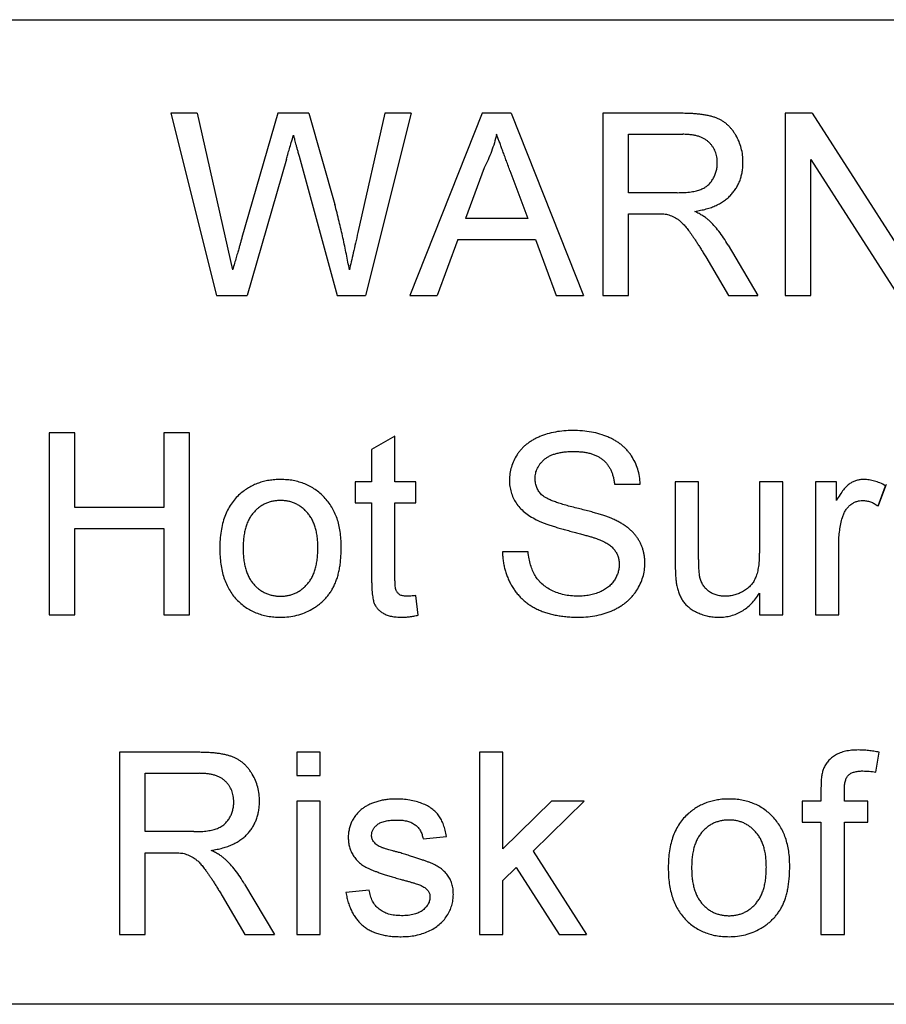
# Model space of a CAD drawing. Header units: millimetres. Extents: x 69 to 555, y 191 to 678.
# Tile 5 of 8: x 171 to 193, y 386 to 411. Entities that reach past the tile are written whole.
import ezdxf

# ---------------------------------------------------------------- set-up
doc = ezdxf.new("R2010")
doc.units = ezdxf.units.MM
doc.header["$LTSCALE"] = 56.635799
doc.layers.get('0').update_dxf_attribs({"linetype": 'CONTINUOUS'})

msp = doc.modelspace()

# ---------------------------------------------------------------- linework, layer by layer
at = {"color": 7, "linetype": 'Continuous'}
for p, q in [((139.485, 410.772), (212.485, 410.772)), ((174.772, 408.395), (175.936, 403.772)), ((175.445, 408.395), (174.772, 408.395)), ((175.445, 408.395), (176.342, 404.419)), ((177.493, 408.395), (176.58, 405.24)), ((178.278, 408.395), (177.493, 408.395)), ((178.278, 408.395), (178.938, 406.079)), ((180.203, 408.395), (179.521, 405.373)), ((180.876, 408.395), (179.711, 403.772)), ((180.876, 408.395), (180.203, 408.395)), ((182.672, 408.395), (180.836, 403.772)), ((183.407, 408.395), (182.672, 408.395)), ((183.407, 408.395), (185.243, 403.772)), ((185.736, 408.395), (185.736, 403.772)), ((187.742, 408.395), (185.736, 408.395)), ((190.359, 408.395), (190.359, 403.772)), ((191.048, 408.395), (190.359, 408.395)), ((191.048, 408.395), (193.263, 404.946)), ((186.388, 406.38), (186.388, 407.862)), ((186.388, 407.862), (187.766, 407.862)), ((178.029, 407.305), (178.995, 403.772)), ((177.708, 407.231), (176.707, 403.772)), ((182.724, 407.008), (182.251, 405.728)), ((191.011, 403.772), (191.011, 407.222)), ((191.011, 407.222), (193.226, 403.772)), ((183.379, 406.943), (183.829, 405.728)), ((187.626, 406.38), (186.388, 406.38)), ((186.388, 403.772), (186.388, 405.847)), ((186.388, 405.847), (187.056, 405.847)), ((183.829, 405.728), (182.251, 405.728)), ((182.054, 405.195), (181.528, 403.772)), ((182.054, 405.195), (184.025, 405.195)), ((184.025, 405.195), (184.551, 403.772)), ((188.913, 405.048), (189.671, 403.772)), ((188.348, 404.748), (188.924, 403.772)), ((175.936, 403.772), (176.707, 403.772)), ((178.995, 403.772), (179.711, 403.772)), ((180.836, 403.772), (181.528, 403.772)), ((184.551, 403.772), (185.243, 403.772)), ((185.736, 403.772), (186.388, 403.772)), ((188.924, 403.772), (189.671, 403.772)), ((190.359, 403.772), (191.011, 403.772)), ((171.69, 400.283), (171.69, 395.66)), ((172.342, 400.283), (171.69, 400.283)), ((172.342, 398.386), (172.342, 400.283)), ((174.594, 400.283), (174.594, 398.386)), ((175.246, 400.283), (174.594, 400.283)), ((175.246, 395.66), (175.246, 400.283)), ((180.461, 400.198), (179.869, 399.861)), ((180.461, 399.038), (180.461, 400.198)), ((179.869, 399.861), (179.869, 399.038)), ((179.454, 399.038), (179.454, 398.505)), ((179.869, 399.038), (179.454, 399.038)), ((180.995, 399.038), (180.461, 399.038)), ((180.995, 398.505), (180.995, 399.038)), ((187.574, 399.038), (187.574, 396.956)), ((188.166, 399.038), (187.574, 399.038)), ((188.166, 397.201), (188.166, 399.038)), ((189.707, 399.038), (189.707, 397.264)), ((190.3, 399.038), (189.707, 399.038)), ((190.3, 395.66), (190.3, 399.038)), ((191.13, 399.038), (191.13, 395.66)), ((191.663, 399.038), (191.13, 399.038)), ((191.663, 398.567), (191.663, 399.038)), ((186.033, 398.979), (186.685, 398.979)), ((192.723, 398.425), (192.908, 398.939)), ((179.454, 398.505), (179.869, 398.505)), ((179.869, 398.505), (179.869, 396.609)), ((180.461, 396.588), (180.461, 398.505)), ((180.461, 398.505), (180.995, 398.505)), ((174.594, 398.386), (172.342, 398.386)), ((172.342, 395.66), (172.342, 397.853)), ((172.342, 397.853), (174.594, 397.853)), ((174.594, 397.853), (174.594, 395.66)), ((183.84, 397.26), (183.188, 397.26)), ((191.722, 395.66), (191.722, 397.455)), ((181.054, 395.652), (180.995, 396.149)), ((189.707, 396.212), (189.707, 395.66)), ((171.69, 395.66), (172.342, 395.66)), ((174.594, 395.66), (175.246, 395.66)), ((189.707, 395.66), (190.3, 395.66)), ((191.13, 395.66), (191.722, 395.66)), ((173.468, 392.171), (173.468, 387.548)), ((175.474, 392.171), (173.468, 392.171)), ((177.972, 392.171), (177.972, 391.578)), ((178.565, 392.171), (177.972, 392.171)), ((178.565, 391.578), (178.565, 392.171)), ((182.605, 392.171), (182.605, 387.548)), ((183.198, 392.171), (182.605, 392.171)), ((183.198, 389.719), (183.198, 392.171)), ((192.664, 391.667), (192.749, 392.172)), ((174.12, 390.156), (174.12, 391.637)), ((174.12, 391.637), (175.498, 391.637)), ((177.972, 391.578), (178.565, 391.578)), ((191.271, 391.27), (191.271, 390.926)), ((191.864, 390.926), (191.864, 391.212)), ((177.972, 390.926), (177.972, 387.548)), ((178.565, 390.926), (177.972, 390.926)), ((178.565, 387.548), (178.565, 390.926)), ((184.437, 390.926), (183.198, 389.719)), ((185.262, 390.926), (183.965, 389.663)), ((185.262, 390.926), (184.437, 390.926)), ((190.797, 390.926), (190.797, 390.393)), ((191.271, 390.926), (190.797, 390.926)), ((192.457, 390.926), (191.864, 390.926)), ((192.457, 390.393), (192.457, 390.926)), ((190.797, 390.393), (191.271, 390.393)), ((191.271, 390.393), (191.271, 387.548)), ((191.864, 387.548), (191.864, 390.393)), ((191.864, 390.393), (192.457, 390.393)), ((175.358, 390.156), (174.12, 390.156)), ((181.173, 389.978), (181.765, 390.037)), ((174.12, 387.548), (174.12, 389.622)), ((174.12, 389.622), (174.787, 389.622)), ((183.965, 389.663), (185.321, 387.548)), ((183.538, 389.247), (183.198, 388.916)), ((183.538, 389.247), (184.629, 387.548)), ((176.644, 388.824), (177.403, 387.548)), ((183.198, 387.548), (183.198, 388.916)), ((176.079, 388.524), (176.655, 387.548)), ((179.809, 388.674), (179.217, 388.615)), ((173.468, 387.548), (174.12, 387.548)), ((176.655, 387.548), (177.403, 387.548)), ((177.972, 387.548), (178.565, 387.548)), ((182.605, 387.548), (183.198, 387.548)), ((184.629, 387.548), (185.321, 387.548)), ((191.271, 387.548), (191.864, 387.548)), ((212.485, 385.772), (139.485, 385.772))]:
    msp.add_line(p, q, dxfattribs=at)
for points, knots in [([(189.292, 407.149), (189.291, 407.21), (189.287, 407.332), (189.251, 407.51), (189.195, 407.679), (189.128, 407.812), (189.065, 407.912), (189.014, 407.981), (188.959, 408.045), (188.901, 408.102), (188.839, 408.155), (188.772, 408.2), (188.702, 408.24), (188.627, 408.273), (188.546, 408.303), (188.457, 408.327), (188.359, 408.348), (188.252, 408.366), (188.137, 408.378), (188.013, 408.389), (187.881, 408.394), (187.789, 408.395), (187.742, 408.395)], [0, 0, 0, 0, 0.080927, 0.159503, 0.237421, 0.315483, 0.354338, 0.392091, 0.428637, 0.464517, 0.499964, 0.535317, 0.570411, 0.606022, 0.643131, 0.683612, 0.727642, 0.774556, 0.825615, 0.879788, 0.937887, 1, 1, 1, 1]), ([(177.708, 407.231), (177.72, 407.272), (177.745, 407.359), (177.786, 407.501), (177.834, 407.662), (177.866, 407.776), (177.883, 407.837)], [0, 0, 0, 0, 0.200363, 0.43422, 0.700567, 1, 1, 1, 1]), ([(177.883, 407.837), (177.886, 407.827), (177.893, 407.805), (177.902, 407.765), (177.917, 407.715), (177.933, 407.654), (177.952, 407.581), (177.976, 407.499), (178, 407.405), (178.019, 407.34), (178.029, 407.305)], [0, 0, 0, 0, 0.054243, 0.128827, 0.223004, 0.33796, 0.473698, 0.629041, 0.80472, 1, 1, 1, 1]), ([(183.04, 407.862), (183.022, 407.789), (182.986, 407.642), (182.912, 407.427), (182.827, 407.214), (182.758, 407.077), (182.724, 407.008)], [0, 0, 0, 0, 0.247294, 0.495608, 0.746359, 1, 1, 1, 1]), ([(183.379, 406.943), (183.362, 406.99), (183.329, 407.082), (183.278, 407.215), (183.233, 407.342), (183.188, 407.46), (183.147, 407.571), (183.11, 407.675), (183.073, 407.771), (183.05, 407.832), (183.04, 407.862)], [0, 0, 0, 0, 0.153148, 0.299433, 0.436426, 0.565671, 0.686508, 0.799269, 0.903395, 1, 1, 1, 1]), ([(188.641, 407.135), (188.64, 407.161), (188.638, 407.212), (188.629, 407.286), (188.612, 407.357), (188.589, 407.425), (188.559, 407.488), (188.523, 407.549), (188.48, 407.606), (188.431, 407.659), (188.374, 407.707), (188.31, 407.749), (188.238, 407.784), (188.158, 407.813), (188.071, 407.835), (187.976, 407.85), (187.874, 407.861), (187.803, 407.862), (187.766, 407.862)], [0, 0, 0, 0, 0.060326, 0.11816, 0.174187, 0.229539, 0.28345, 0.337827, 0.392632, 0.448466, 0.505965, 0.565059, 0.626654, 0.692232, 0.761131, 0.83531, 0.915326, 1, 1, 1, 1]), ([(187.626, 406.38), (187.689, 406.381), (187.805, 406.383), (187.967, 406.398), (188.105, 406.423), (188.222, 406.459), (188.321, 406.509), (188.406, 406.57), (188.477, 406.646), (188.536, 406.732), (188.582, 406.826), (188.616, 406.926), (188.637, 407.029), (188.639, 407.099), (188.641, 407.135)], [0, 0, 0, 0, 0.12886, 0.240892, 0.338044, 0.42012, 0.494058, 0.566095, 0.636805, 0.709148, 0.781942, 0.854285, 0.92617, 1, 1, 1, 1]), ([(188.066, 405.906), (188.117, 405.914), (188.215, 405.931), (188.357, 405.964), (188.489, 406.005), (188.61, 406.056), (188.721, 406.111), (188.822, 406.176), (188.913, 406.248), (188.994, 406.329), (189.063, 406.415), (189.126, 406.505), (189.176, 406.601), (189.22, 406.701), (189.251, 406.807), (189.276, 406.916), (189.29, 407.031), (189.292, 407.109), (189.292, 407.149)], [0, 0, 0, 0, 0.079845, 0.154734, 0.226149, 0.293637, 0.358174, 0.419617, 0.479666, 0.537974, 0.595555, 0.651803, 0.707783, 0.764062, 0.820776, 0.878705, 0.938587, 1, 1, 1, 1]), ([(179.306, 404.419), (179.281, 404.553), (179.23, 404.824), (179.142, 405.234), (179.046, 405.654), (178.974, 405.936), (178.938, 406.079)], [0, 0, 0, 0, 0.240026, 0.486575, 0.739614, 1, 1, 1, 1]), ([(187.056, 405.847), (187.091, 405.847), (187.155, 405.847), (187.243, 405.842), (187.316, 405.837), (187.359, 405.829), (187.377, 405.825)], [0, 0, 0, 0, 0.321612, 0.594774, 0.822505, 1, 1, 1, 1]), ([(187.377, 405.825), (187.422, 405.811), (187.514, 405.782), (187.623, 405.718), (187.711, 405.65), (187.782, 405.581), (187.857, 405.494), (187.921, 405.41), (187.976, 405.333), (188.021, 405.268), (188.069, 405.197), (188.119, 405.119), (188.172, 405.035), (188.229, 404.946), (188.287, 404.849), (188.327, 404.783), (188.348, 404.748)], [0, 0, 0, 0, 0.094594, 0.195059, 0.25189, 0.318429, 0.39527, 0.483252, 0.532359, 0.585241, 0.643132, 0.70569, 0.772065, 0.843459, 0.919219, 1, 1, 1, 1]), ([(188.426, 405.678), (188.403, 405.697), (188.355, 405.738), (188.272, 405.796), (188.174, 405.851), (188.104, 405.887), (188.066, 405.906)], [0, 0, 0, 0, 0.208086, 0.443438, 0.706924, 1, 1, 1, 1]), ([(188.913, 405.048), (188.875, 405.11), (188.803, 405.231), (188.683, 405.398), (188.559, 405.547), (188.469, 405.635), (188.426, 405.678)], [0, 0, 0, 0, 0.271814, 0.528534, 0.770472, 1, 1, 1, 1]), ([(179.521, 405.373), (179.5, 405.282), (179.461, 405.108), (179.406, 404.859), (179.353, 404.632), (179.321, 404.487), (179.306, 404.419)], [0, 0, 0, 0, 0.284466, 0.546433, 0.784467, 1, 1, 1, 1]), ([(176.58, 405.24), (176.576, 405.228), (176.567, 405.196), (176.552, 405.14), (176.529, 405.066), (176.503, 404.972), (176.47, 404.86), (176.432, 404.729), (176.39, 404.58), (176.359, 404.475), (176.342, 404.419)], [0, 0, 0, 0, 0.046259, 0.113788, 0.205268, 0.319056, 0.455452, 0.614458, 0.795774, 1, 1, 1, 1]), ([(184.97, 400.342), (184.895, 400.34), (184.748, 400.336), (184.533, 400.307), (184.328, 400.258), (184.165, 400.202), (184.043, 400.145), (183.956, 400.101), (183.877, 400.049), (183.802, 399.994), (183.733, 399.934), (183.669, 399.87), (183.612, 399.8), (183.543, 399.704), (183.473, 399.576), (183.411, 399.415), (183.372, 399.248), (183.368, 399.134), (183.366, 399.076)], [0, 0, 0, 0, 0.098366, 0.192616, 0.284519, 0.374176, 0.417784, 0.460292, 0.501573, 0.54177, 0.581904, 0.621079, 0.66043, 0.699588, 0.776336, 0.850835, 0.925005, 1, 1, 1, 1]), ([(186.685, 398.979), (186.68, 399.045), (186.671, 399.173), (186.625, 399.36), (186.557, 399.536), (186.479, 399.673), (186.407, 399.776), (186.345, 399.847), (186.28, 399.916), (186.208, 399.978), (186.13, 400.036), (186.047, 400.089), (185.958, 400.136), (185.832, 400.195), (185.662, 400.254), (185.445, 400.306), (185.213, 400.337), (185.053, 400.34), (184.97, 400.342)], [0, 0, 0, 0, 0.080026, 0.15765, 0.233763, 0.310487, 0.348919, 0.387481, 0.425913, 0.464434, 0.504061, 0.543948, 0.584974, 0.627017, 0.713917, 0.804356, 0.899525, 1, 1, 1, 1]), ([(184.018, 399.119), (184.018, 399.142), (184.019, 399.189), (184.031, 399.256), (184.048, 399.322), (184.075, 399.384), (184.107, 399.445), (184.149, 399.501), (184.196, 399.556), (184.251, 399.608), (184.314, 399.655), (184.386, 399.698), (184.467, 399.731), (184.556, 399.76), (184.654, 399.782), (184.761, 399.797), (184.876, 399.808), (184.955, 399.809), (184.996, 399.809)], [0, 0, 0, 0, 0.052351, 0.102561, 0.152455, 0.203041, 0.253218, 0.304956, 0.358601, 0.414557, 0.473027, 0.534375, 0.599408, 0.668802, 0.742892, 0.822857, 0.908489, 1, 1, 1, 1]), ([(184.996, 399.809), (185.036, 399.808), (185.113, 399.806), (185.225, 399.798), (185.329, 399.781), (185.426, 399.758), (185.515, 399.728), (185.597, 399.692), (185.672, 399.65), (185.739, 399.6), (185.799, 399.544), (185.852, 399.482), (185.899, 399.414), (185.939, 399.339), (185.972, 399.258), (186, 399.171), (186.02, 399.077), (186.029, 399.012), (186.033, 398.979)], [0, 0, 0, 0, 0.079596, 0.15506, 0.225566, 0.292048, 0.354943, 0.41477, 0.472127, 0.527696, 0.582222, 0.637301, 0.692296, 0.748747, 0.807268, 0.868597, 0.932845, 1, 1, 1, 1]), ([(177.559, 399.098), (177.509, 399.097), (177.411, 399.095), (177.266, 399.076), (177.128, 399.048), (176.995, 399.007), (176.868, 398.954), (176.748, 398.89), (176.632, 398.815), (176.561, 398.756), (176.525, 398.726)], [0, 0, 0, 0, 0.133569, 0.262234, 0.387629, 0.510902, 0.632401, 0.753664, 0.875698, 1, 1, 1, 1]), ([(179.098, 397.396), (179.097, 397.461), (179.095, 397.587), (179.074, 397.771), (179.041, 397.944), (178.994, 398.107), (178.933, 398.258), (178.859, 398.399), (178.771, 398.529), (178.67, 398.647), (178.559, 398.753), (178.44, 398.846), (178.311, 398.923), (178.176, 398.988), (178.032, 399.036), (177.881, 399.073), (177.723, 399.093), (177.614, 399.096), (177.559, 399.098)], [0, 0, 0, 0, 0.074866, 0.146188, 0.214014, 0.279272, 0.34223, 0.403407, 0.463481, 0.523671, 0.582928, 0.641362, 0.698709, 0.756521, 0.814829, 0.874483, 0.935852, 1, 1, 1, 1]), ([(183.366, 399.076), (183.367, 399.025), (183.371, 398.923), (183.405, 398.775), (183.456, 398.633), (183.532, 398.501), (183.628, 398.377), (183.747, 398.265), (183.889, 398.163), (183.994, 398.107), (184.048, 398.077)], [0, 0, 0, 0, 0.121058, 0.238115, 0.354607, 0.472498, 0.593606, 0.720488, 0.855195, 1, 1, 1, 1]), ([(184.183, 398.711), (184.158, 398.738), (184.107, 398.792), (184.056, 398.892), (184.022, 399.002), (184.019, 399.079), (184.018, 399.119)], [0, 0, 0, 0, 0.246673, 0.490043, 0.737259, 1, 1, 1, 1]), ([(192.353, 399.098), (192.322, 399.096), (192.261, 399.094), (192.172, 399.074), (192.086, 399.041), (192.002, 398.994), (191.918, 398.926), (191.836, 398.831), (191.748, 398.709), (191.693, 398.617), (191.663, 398.567)], [0, 0, 0, 0, 0.101052, 0.199129, 0.298355, 0.399009, 0.511573, 0.648616, 0.810333, 1, 1, 1, 1]), ([(192.908, 398.939), (192.862, 398.964), (192.772, 399.011), (192.631, 399.06), (192.492, 399.091), (192.399, 399.096), (192.353, 399.098)], [0, 0, 0, 0, 0.267859, 0.522104, 0.764221, 1, 1, 1, 1]), ([(176.525, 398.726), (176.484, 398.688), (176.402, 398.61), (176.299, 398.473), (176.21, 398.323), (176.139, 398.157), (176.084, 397.976), (176.044, 397.78), (176.021, 397.57), (176.018, 397.424), (176.016, 397.349)], [0, 0, 0, 0, 0.111593, 0.223293, 0.338168, 0.456239, 0.580453, 0.712172, 0.851257, 1, 1, 1, 1]), ([(177.559, 398.564), (177.526, 398.563), (177.46, 398.562), (177.363, 398.548), (177.271, 398.523), (177.183, 398.491), (177.1, 398.448), (177.02, 398.396), (176.946, 398.333), (176.876, 398.263), (176.813, 398.182), (176.758, 398.092), (176.712, 397.992), (176.674, 397.882), (176.645, 397.763), (176.623, 397.634), (176.612, 397.495), (176.61, 397.4), (176.609, 397.351)], [0, 0, 0, 0, 0.05756, 0.113503, 0.167997, 0.221399, 0.275211, 0.329403, 0.384959, 0.441806, 0.500594, 0.561039, 0.623918, 0.690425, 0.760669, 0.835679, 0.915307, 1, 1, 1, 1]), ([(178.506, 397.369), (178.505, 397.416), (178.503, 397.509), (178.491, 397.643), (178.47, 397.768), (178.441, 397.885), (178.401, 397.992), (178.355, 398.091), (178.299, 398.18), (178.235, 398.261), (178.166, 398.332), (178.092, 398.395), (178.012, 398.446), (177.93, 398.49), (177.843, 398.523), (177.752, 398.548), (177.657, 398.562), (177.592, 398.563), (177.559, 398.564)], [0, 0, 0, 0, 0.083119, 0.161653, 0.235528, 0.305134, 0.371179, 0.434403, 0.495472, 0.555373, 0.613359, 0.66965, 0.72456, 0.778126, 0.832426, 0.8866, 0.942216, 1, 1, 1, 1]), ([(186.001, 398.09), (185.976, 398.101), (185.921, 398.124), (185.831, 398.156), (185.729, 398.192), (185.614, 398.228), (185.486, 398.265), (185.346, 398.303), (185.193, 398.342), (185.032, 398.382), (184.873, 398.422), (184.726, 398.464), (184.596, 398.505), (184.481, 398.546), (184.383, 398.586), (184.301, 398.627), (184.235, 398.667), (184.199, 398.697), (184.183, 398.711)], [0, 0, 0, 0, 0.043031, 0.092669, 0.148503, 0.210866, 0.279797, 0.354864, 0.436668, 0.525216, 0.61237, 0.691648, 0.762655, 0.825327, 0.880389, 0.92759, 0.967257, 1, 1, 1, 1]), ([(191.814, 398.132), (191.825, 398.164), (191.846, 398.227), (191.892, 398.313), (191.948, 398.387), (192.013, 398.451), (192.085, 398.501), (192.163, 398.538), (192.245, 398.56), (192.301, 398.563), (192.33, 398.564)], [0, 0, 0, 0, 0.141834, 0.275356, 0.40243, 0.52744, 0.648963, 0.766434, 0.881707, 1, 1, 1, 1]), ([(192.33, 398.564), (192.363, 398.563), (192.43, 398.559), (192.529, 398.532), (192.628, 398.488), (192.691, 398.447), (192.723, 398.425)], [0, 0, 0, 0, 0.232865, 0.472853, 0.726669, 1, 1, 1, 1]), ([(184.048, 398.077), (184.072, 398.065), (184.122, 398.041), (184.204, 398.007), (184.296, 397.972), (184.397, 397.936), (184.509, 397.9), (184.63, 397.863), (184.762, 397.826), (184.899, 397.789), (185.036, 397.753), (185.163, 397.719), (185.278, 397.687), (185.379, 397.659), (185.468, 397.633), (185.542, 397.607), (185.605, 397.587), (185.642, 397.572), (185.659, 397.565)], [0, 0, 0, 0, 0.046754, 0.098999, 0.157034, 0.220908, 0.289963, 0.364926, 0.445665, 0.532354, 0.617844, 0.696037, 0.765878, 0.828424, 0.882785, 0.929513, 0.9688, 1, 1, 1, 1]), ([(186.803, 396.972), (186.803, 397.003), (186.802, 397.062), (186.792, 397.151), (186.776, 397.236), (186.756, 397.319), (186.727, 397.4), (186.694, 397.477), (186.654, 397.552), (186.607, 397.624), (186.556, 397.694), (186.496, 397.76), (186.43, 397.823), (186.358, 397.883), (186.278, 397.94), (186.192, 397.993), (186.1, 398.045), (186.034, 398.075), (186.001, 398.09)], [0, 0, 0, 0, 0.06198, 0.122367, 0.18151, 0.240233, 0.297811, 0.355584, 0.412999, 0.471568, 0.530738, 0.591164, 0.653312, 0.717497, 0.783636, 0.852922, 0.925069, 1, 1, 1, 1]), ([(191.722, 397.455), (191.723, 397.515), (191.725, 397.633), (191.744, 397.806), (191.771, 397.972), (191.8, 398.079), (191.814, 398.132)], [0, 0, 0, 0, 0.263621, 0.516264, 0.76174, 1, 1, 1, 1]), ([(185.659, 397.565), (185.7, 397.547), (185.779, 397.512), (185.886, 397.449), (185.972, 397.38), (186.04, 397.304), (186.089, 397.222), (186.127, 397.135), (186.147, 397.04), (186.15, 396.974), (186.151, 396.941)], [0, 0, 0, 0, 0.160562, 0.303979, 0.433057, 0.549375, 0.660157, 0.769824, 0.882232, 1, 1, 1, 1]), ([(176.016, 397.349), (176.017, 397.281), (176.019, 397.147), (176.04, 396.953), (176.073, 396.772), (176.119, 396.602), (176.179, 396.445), (176.253, 396.301), (176.339, 396.168), (176.44, 396.05), (176.55, 395.944), (176.67, 395.852), (176.798, 395.774), (176.935, 395.711), (177.079, 395.661), (177.232, 395.626), (177.393, 395.605), (177.503, 395.602), (177.559, 395.601)], [0, 0, 0, 0, 0.077929, 0.151663, 0.221236, 0.287458, 0.350988, 0.412027, 0.471582, 0.530342, 0.588161, 0.645214, 0.701415, 0.758242, 0.81583, 0.874895, 0.936082, 1, 1, 1, 1]), ([(176.609, 397.351), (176.61, 397.302), (176.612, 397.206), (176.623, 397.067), (176.645, 396.939), (176.674, 396.819), (176.712, 396.709), (176.758, 396.609), (176.813, 396.517), (176.877, 396.437), (176.946, 396.365), (177.02, 396.304), (177.1, 396.251), (177.183, 396.209), (177.271, 396.175), (177.363, 396.151), (177.46, 396.137), (177.526, 396.135), (177.559, 396.134)], [0, 0, 0, 0, 0.085081, 0.164574, 0.239456, 0.309581, 0.375975, 0.43923, 0.500027, 0.558716, 0.615846, 0.670968, 0.725068, 0.778789, 0.832288, 0.88669, 0.942537, 1, 1, 1, 1]), ([(177.559, 395.601), (177.63, 395.603), (177.769, 395.608), (177.974, 395.647), (178.17, 395.712), (178.325, 395.787), (178.442, 395.858), (178.525, 395.917), (178.603, 395.981), (178.675, 396.051), (178.742, 396.125), (178.803, 396.205), (178.859, 396.29), (178.909, 396.381), (178.954, 396.479), (178.993, 396.585), (179.026, 396.699), (179.053, 396.822), (179.073, 396.953), (179.087, 397.093), (179.097, 397.242), (179.098, 397.344), (179.098, 397.396)], [0, 0, 0, 0, 0.078868, 0.155793, 0.232112, 0.309167, 0.347597, 0.385726, 0.422992, 0.460352, 0.497512, 0.53494, 0.572862, 0.611192, 0.651053, 0.692999, 0.737248, 0.783909, 0.833521, 0.885947, 0.941297, 1, 1, 1, 1]), ([(177.559, 396.134), (177.592, 396.135), (177.657, 396.136), (177.753, 396.152), (177.845, 396.175), (177.932, 396.208), (178.015, 396.252), (178.094, 396.305), (178.167, 396.367), (178.237, 396.438), (178.3, 396.52), (178.356, 396.611), (178.403, 396.714), (178.44, 396.825), (178.47, 396.947), (178.491, 397.079), (178.503, 397.221), (178.505, 397.318), (178.506, 397.369)], [0, 0, 0, 0, 0.056533, 0.111546, 0.164924, 0.218049, 0.271168, 0.32445, 0.379524, 0.436254, 0.494948, 0.555594, 0.618885, 0.686313, 0.756971, 0.832892, 0.913932, 1, 1, 1, 1]), ([(183.188, 397.26), (183.189, 397.22), (183.193, 397.14), (183.207, 397.021), (183.227, 396.906), (183.255, 396.794), (183.289, 396.685), (183.331, 396.579), (183.38, 396.477), (183.436, 396.378), (183.497, 396.284), (183.565, 396.196), (183.638, 396.113), (183.719, 396.037), (183.803, 395.966), (183.893, 395.902), (183.99, 395.845), (184.091, 395.792), (184.199, 395.747), (184.313, 395.709), (184.433, 395.675), (184.559, 395.647), (184.692, 395.626), (184.83, 395.612), (184.975, 395.602), (185.074, 395.601), (185.124, 395.601)], [0, 0, 0, 0, 0.04224, 0.083737, 0.124286, 0.164114, 0.203932, 0.243395, 0.28271, 0.322209, 0.361504, 0.40008, 0.438398, 0.476659, 0.514834, 0.553162, 0.592148, 0.631605, 0.672151, 0.714001, 0.757124, 0.801967, 0.848603, 0.897175, 0.947507, 1, 1, 1, 1]), ([(185.095, 396.134), (185.036, 396.136), (184.921, 396.139), (184.752, 396.167), (184.592, 396.213), (184.443, 396.274), (184.309, 396.353), (184.19, 396.442), (184.092, 396.544), (184.011, 396.658), (183.949, 396.787), (183.899, 396.93), (183.861, 397.089), (183.847, 397.202), (183.84, 397.26)], [0, 0, 0, 0, 0.093965, 0.184022, 0.271414, 0.35773, 0.440729, 0.518552, 0.592907, 0.665153, 0.739637, 0.819812, 0.906204, 1, 1, 1, 1]), ([(189.707, 397.264), (189.707, 397.23), (189.706, 397.163), (189.703, 397.067), (189.695, 396.976), (189.686, 396.892), (189.673, 396.814), (189.658, 396.742), (189.639, 396.677), (189.611, 396.599), (189.566, 396.51), (189.497, 396.413), (189.409, 396.331), (189.308, 396.261), (189.198, 396.205), (189.082, 396.164), (188.962, 396.139), (188.88, 396.136), (188.84, 396.134)], [0, 0, 0, 0, 0.063243, 0.122533, 0.178546, 0.230698, 0.27921, 0.324131, 0.365604, 0.404345, 0.477209, 0.548997, 0.622327, 0.698024, 0.77471, 0.849664, 0.924629, 1, 1, 1, 1]), ([(188.201, 396.608), (188.198, 396.623), (188.191, 396.654), (188.186, 396.706), (188.178, 396.766), (188.174, 396.836), (188.171, 396.915), (188.168, 397.002), (188.167, 397.099), (188.167, 397.166), (188.166, 397.201)], [0, 0, 0, 0, 0.07301, 0.160916, 0.262747, 0.381383, 0.512373, 0.660422, 0.822423, 1, 1, 1, 1]), ([(186.151, 396.941), (186.15, 396.907), (186.147, 396.839), (186.124, 396.738), (186.085, 396.639), (186.032, 396.543), (185.965, 396.451), (185.879, 396.371), (185.779, 396.299), (185.663, 396.24), (185.536, 396.192), (185.397, 396.16), (185.25, 396.137), (185.148, 396.135), (185.095, 396.134)], [0, 0, 0, 0, 0.068223, 0.137284, 0.208228, 0.282258, 0.358539, 0.437126, 0.519051, 0.606998, 0.699053, 0.794132, 0.894416, 1, 1, 1, 1]), ([(185.124, 395.601), (185.203, 395.603), (185.358, 395.606), (185.584, 395.642), (185.799, 395.697), (185.967, 395.763), (186.094, 395.826), (186.182, 395.878), (186.266, 395.934), (186.343, 395.995), (186.415, 396.06), (186.482, 396.129), (186.542, 396.204), (186.614, 396.308), (186.69, 396.444), (186.755, 396.615), (186.796, 396.792), (186.801, 396.912), (186.803, 396.972)], [0, 0, 0, 0, 0.098075, 0.19214, 0.282733, 0.37192, 0.415561, 0.458093, 0.499169, 0.54005, 0.579873, 0.61966, 0.659106, 0.698703, 0.776128, 0.851465, 0.925184, 1, 1, 1, 1]), ([(187.574, 396.956), (187.574, 396.899), (187.574, 396.794), (187.581, 396.649), (187.59, 396.528), (187.602, 396.456), (187.607, 396.424)], [0, 0, 0, 0, 0.317807, 0.590716, 0.817274, 1, 1, 1, 1]), ([(179.869, 396.609), (179.869, 396.569), (179.869, 396.493), (179.873, 396.383), (179.877, 396.284), (179.884, 396.196), (179.895, 396.12), (179.905, 396.053), (179.919, 395.997), (179.939, 395.938), (179.975, 395.874), (180.028, 395.806), (180.093, 395.746), (180.171, 395.693), (180.264, 395.652), (180.374, 395.621), (180.5, 395.605), (180.589, 395.602), (180.636, 395.601)], [0, 0, 0, 0, 0.080423, 0.153462, 0.219727, 0.278087, 0.330495, 0.37504, 0.413299, 0.4448, 0.500986, 0.558281, 0.6165, 0.67844, 0.745713, 0.820915, 0.905252, 1, 1, 1, 1]), ([(180.762, 396.134), (180.744, 396.135), (180.709, 396.136), (180.659, 396.143), (180.616, 396.154), (180.57, 396.178), (180.524, 396.219), (180.489, 396.273), (180.475, 396.333), (180.468, 396.399), (180.462, 396.487), (180.462, 396.552), (180.461, 396.588)], [0, 0, 0, 0, 0.086955, 0.164538, 0.233728, 0.295222, 0.407013, 0.518719, 0.590699, 0.694289, 0.830625, 1, 1, 1, 1]), ([(188.84, 396.134), (188.8, 396.136), (188.723, 396.139), (188.611, 396.162), (188.51, 396.203), (188.419, 396.257), (188.342, 396.327), (188.28, 396.41), (188.23, 396.504), (188.21, 396.573), (188.201, 396.608)], [0, 0, 0, 0, 0.138527, 0.26774, 0.392268, 0.513892, 0.633728, 0.752211, 0.872954, 1, 1, 1, 1]), ([(187.607, 396.424), (187.616, 396.384), (187.633, 396.305), (187.671, 396.194), (187.719, 396.093), (187.774, 395.999), (187.844, 395.915), (187.93, 395.84), (188.031, 395.771), (188.146, 395.712), (188.271, 395.662), (188.404, 395.627), (188.54, 395.605), (188.633, 395.602), (188.68, 395.601)], [0, 0, 0, 0, 0.083515, 0.162168, 0.23737, 0.30971, 0.38204, 0.45817, 0.539982, 0.628025, 0.720047, 0.811905, 0.904883, 1, 1, 1, 1]), ([(180.995, 396.149), (180.972, 396.147), (180.929, 396.142), (180.867, 396.138), (180.812, 396.135), (180.778, 396.134), (180.762, 396.134)], [0, 0, 0, 0, 0.295427, 0.562461, 0.79726, 1, 1, 1, 1]), ([(188.68, 395.601), (188.733, 395.602), (188.837, 395.606), (188.988, 395.635), (189.13, 395.684), (189.265, 395.751), (189.389, 395.838), (189.506, 395.944), (189.613, 396.069), (189.675, 396.163), (189.707, 396.212)], [0, 0, 0, 0, 0.126556, 0.247693, 0.367084, 0.485373, 0.605884, 0.730381, 0.860845, 1, 1, 1, 1]), ([(180.636, 395.601), (180.668, 395.601), (180.734, 395.602), (180.835, 395.614), (180.943, 395.629), (181.016, 395.644), (181.054, 395.652)], [0, 0, 0, 0, 0.226392, 0.467087, 0.724667, 1, 1, 1, 1]), ([(177.024, 390.924), (177.022, 390.986), (177.018, 391.107), (176.982, 391.285), (176.926, 391.455), (176.859, 391.588), (176.796, 391.687), (176.746, 391.757), (176.691, 391.82), (176.632, 391.878), (176.57, 391.93), (176.503, 391.975), (176.433, 392.016), (176.358, 392.049), (176.277, 392.078), (176.188, 392.103), (176.09, 392.124), (175.984, 392.142), (175.869, 392.154), (175.745, 392.165), (175.612, 392.17), (175.521, 392.17), (175.474, 392.171)], [0, 0, 0, 0, 0.080927, 0.159503, 0.237421, 0.315483, 0.354338, 0.392091, 0.428637, 0.464517, 0.499964, 0.535317, 0.570411, 0.606022, 0.643131, 0.683612, 0.727642, 0.774556, 0.825615, 0.879788, 0.937887, 1, 1, 1, 1]), ([(192.224, 392.23), (192.165, 392.229), (192.054, 392.226), (191.896, 392.201), (191.757, 392.161), (191.638, 392.102), (191.537, 392.03), (191.451, 391.949), (191.382, 391.856), (191.35, 391.787), (191.334, 391.753)], [0, 0, 0, 0, 0.163094, 0.310611, 0.443698, 0.565895, 0.680223, 0.78874, 0.894764, 1, 1, 1, 1]), ([(192.749, 392.172), (192.702, 392.181), (192.611, 392.199), (192.476, 392.216), (192.348, 392.228), (192.264, 392.229), (192.224, 392.23)], [0, 0, 0, 0, 0.270499, 0.526441, 0.768874, 1, 1, 1, 1]), ([(191.334, 391.753), (191.324, 391.723), (191.302, 391.658), (191.285, 391.546), (191.273, 391.415), (191.272, 391.32), (191.271, 391.27)], [0, 0, 0, 0, 0.191929, 0.420351, 0.689897, 1, 1, 1, 1]), ([(176.372, 390.91), (176.371, 390.936), (176.369, 390.987), (176.36, 391.062), (176.343, 391.133), (176.321, 391.2), (176.29, 391.264), (176.254, 391.324), (176.211, 391.381), (176.162, 391.434), (176.106, 391.483), (176.041, 391.524), (175.969, 391.56), (175.889, 391.588), (175.802, 391.611), (175.707, 391.626), (175.605, 391.636), (175.534, 391.637), (175.498, 391.637)], [0, 0, 0, 0, 0.060326, 0.11816, 0.174187, 0.229539, 0.28345, 0.337827, 0.392632, 0.448466, 0.505965, 0.565059, 0.626654, 0.692232, 0.761131, 0.83531, 0.915326, 1, 1, 1, 1]), ([(191.864, 391.212), (191.865, 391.255), (191.867, 391.335), (191.887, 391.442), (191.918, 391.53), (191.967, 391.597), (192.034, 391.644), (192.118, 391.674), (192.22, 391.694), (192.293, 391.696), (192.333, 391.697)], [0, 0, 0, 0, 0.163021, 0.300167, 0.41437, 0.512294, 0.610469, 0.720973, 0.849846, 1, 1, 1, 1]), ([(192.333, 391.697), (192.387, 391.695), (192.498, 391.692), (192.608, 391.676), (192.664, 391.667)], [0, 0, 0, 0, 0.48419, 1, 1, 1, 1]), ([(175.358, 390.156), (175.42, 390.157), (175.536, 390.158), (175.698, 390.174), (175.837, 390.199), (175.954, 390.234), (176.052, 390.284), (176.138, 390.345), (176.209, 390.421), (176.268, 390.507), (176.314, 390.602), (176.347, 390.701), (176.369, 390.804), (176.371, 390.875), (176.372, 390.91)], [0, 0, 0, 0, 0.12886, 0.240892, 0.338044, 0.42012, 0.494058, 0.566095, 0.636805, 0.709148, 0.781942, 0.854285, 0.92617, 1, 1, 1, 1]), ([(175.798, 389.681), (175.848, 389.69), (175.947, 389.706), (176.089, 389.739), (176.22, 389.78), (176.341, 389.831), (176.453, 389.887), (176.554, 389.952), (176.645, 390.024), (176.725, 390.104), (176.795, 390.19), (176.857, 390.28), (176.907, 390.377), (176.951, 390.476), (176.983, 390.582), (177.007, 390.692), (177.021, 390.807), (177.023, 390.885), (177.024, 390.924)], [0, 0, 0, 0, 0.079845, 0.154734, 0.226149, 0.293637, 0.358174, 0.419617, 0.479666, 0.537974, 0.595555, 0.651803, 0.707783, 0.764062, 0.820776, 0.878705, 0.938587, 1, 1, 1, 1]), ([(180.474, 390.985), (180.433, 390.984), (180.351, 390.983), (180.229, 390.969), (180.112, 390.949), (180, 390.917), (179.895, 390.882), (179.801, 390.843), (179.719, 390.798), (179.671, 390.764), (179.647, 390.748)], [0, 0, 0, 0, 0.14321, 0.281818, 0.418639, 0.552617, 0.680343, 0.796712, 0.902975, 1, 1, 1, 1]), ([(181.765, 390.037), (181.756, 390.089), (181.738, 390.189), (181.696, 390.329), (181.644, 390.453), (181.579, 390.562), (181.498, 390.657), (181.399, 390.741), (181.281, 390.813), (181.145, 390.874), (180.995, 390.924), (180.832, 390.96), (180.657, 390.981), (180.536, 390.984), (180.474, 390.985)], [0, 0, 0, 0, 0.089001, 0.170316, 0.245449, 0.314641, 0.382788, 0.454595, 0.53154, 0.61495, 0.70411, 0.797206, 0.89555, 1, 1, 1, 1]), ([(188.939, 390.985), (188.889, 390.984), (188.79, 390.983), (188.646, 390.964), (188.507, 390.936), (188.375, 390.895), (188.248, 390.842), (188.127, 390.778), (188.011, 390.703), (187.94, 390.644), (187.904, 390.614)], [0, 0, 0, 0, 0.133569, 0.262234, 0.387629, 0.510902, 0.632401, 0.753664, 0.875698, 1, 1, 1, 1]), ([(190.478, 389.284), (190.477, 389.349), (190.475, 389.475), (190.454, 389.658), (190.421, 389.832), (190.374, 389.994), (190.312, 390.146), (190.238, 390.287), (190.15, 390.417), (190.05, 390.535), (189.938, 390.64), (189.819, 390.734), (189.691, 390.811), (189.555, 390.875), (189.411, 390.924), (189.261, 390.961), (189.102, 390.981), (188.994, 390.984), (188.939, 390.985)], [0, 0, 0, 0, 0.074866, 0.146188, 0.214014, 0.279272, 0.34223, 0.403407, 0.463481, 0.523671, 0.582928, 0.641362, 0.698709, 0.756521, 0.814829, 0.874483, 0.935852, 1, 1, 1, 1]), ([(179.647, 390.748), (179.62, 390.726), (179.564, 390.683), (179.492, 390.605), (179.427, 390.52), (179.373, 390.427), (179.329, 390.328), (179.299, 390.224), (179.28, 390.116), (179.277, 390.043), (179.276, 390.006)], [0, 0, 0, 0, 0.122944, 0.245417, 0.368216, 0.493991, 0.619656, 0.744175, 0.870747, 1, 1, 1, 1]), ([(187.904, 390.614), (187.863, 390.575), (187.781, 390.498), (187.678, 390.361), (187.59, 390.211), (187.518, 390.045), (187.463, 389.864), (187.424, 389.668), (187.401, 389.457), (187.398, 389.312), (187.396, 389.237)], [0, 0, 0, 0, 0.111593, 0.223293, 0.338168, 0.456239, 0.580453, 0.712172, 0.851257, 1, 1, 1, 1]), ([(179.869, 390.066), (179.87, 390.091), (179.874, 390.142), (179.904, 390.214), (179.953, 390.28), (180.006, 390.33), (180.059, 390.365), (180.106, 390.389), (180.16, 390.408), (180.219, 390.425), (180.286, 390.436), (180.357, 390.445), (180.436, 390.451), (180.49, 390.452), (180.518, 390.452)], [0, 0, 0, 0, 0.089817, 0.179735, 0.275047, 0.380172, 0.438165, 0.501163, 0.568013, 0.641178, 0.720612, 0.807153, 0.899831, 1, 1, 1, 1]), ([(180.518, 390.452), (180.565, 390.451), (180.653, 390.449), (180.777, 390.424), (180.886, 390.386), (180.977, 390.33), (181.052, 390.26), (181.11, 390.178), (181.152, 390.082), (181.166, 390.013), (181.173, 389.978)], [0, 0, 0, 0, 0.156749, 0.297229, 0.423168, 0.541402, 0.653611, 0.764354, 0.878556, 1, 1, 1, 1]), ([(188.939, 390.452), (188.905, 390.451), (188.84, 390.449), (188.743, 390.435), (188.651, 390.411), (188.563, 390.379), (188.479, 390.336), (188.4, 390.284), (188.326, 390.221), (188.256, 390.151), (188.193, 390.07), (188.138, 389.979), (188.092, 389.879), (188.054, 389.77), (188.024, 389.65), (188.003, 389.522), (187.992, 389.383), (187.99, 389.288), (187.989, 389.239)], [0, 0, 0, 0, 0.05756, 0.113503, 0.167997, 0.221399, 0.275211, 0.329403, 0.384959, 0.441806, 0.500594, 0.561039, 0.623918, 0.690425, 0.760669, 0.835679, 0.915307, 1, 1, 1, 1]), ([(189.885, 389.256), (189.884, 389.304), (189.882, 389.396), (189.871, 389.531), (189.849, 389.656), (189.82, 389.773), (189.781, 389.88), (189.735, 389.979), (189.679, 390.068), (189.615, 390.149), (189.545, 390.22), (189.471, 390.283), (189.392, 390.334), (189.31, 390.378), (189.223, 390.411), (189.132, 390.435), (189.037, 390.449), (188.972, 390.451), (188.939, 390.452)], [0, 0, 0, 0, 0.083119, 0.161653, 0.235528, 0.305134, 0.371179, 0.434403, 0.495472, 0.555373, 0.613359, 0.66965, 0.72456, 0.778126, 0.832426, 0.8866, 0.942216, 1, 1, 1, 1]), ([(179.276, 390.006), (179.278, 389.965), (179.281, 389.884), (179.306, 389.766), (179.345, 389.653), (179.403, 389.547), (179.475, 389.449), (179.563, 389.361), (179.666, 389.286), (179.764, 389.233), (179.853, 389.195), (179.93, 389.163), (180.016, 389.131), (180.112, 389.096), (180.219, 389.062), (180.334, 389.026), (180.459, 388.988), (180.546, 388.962), (180.591, 388.949)], [0, 0, 0, 0, 0.066612, 0.131386, 0.196039, 0.261134, 0.326989, 0.393918, 0.462695, 0.535022, 0.575151, 0.620309, 0.670338, 0.725914, 0.786892, 0.852338, 0.923372, 1, 1, 1, 1]), ([(179.931, 389.889), (179.921, 389.902), (179.903, 389.928), (179.883, 389.972), (179.87, 390.018), (179.869, 390.05), (179.869, 390.066)], [0, 0, 0, 0, 0.255672, 0.501007, 0.746966, 1, 1, 1, 1]), ([(180.126, 389.754), (180.105, 389.763), (180.065, 389.78), (180.012, 389.813), (179.966, 389.848), (179.942, 389.875), (179.931, 389.889)], [0, 0, 0, 0, 0.284567, 0.54569, 0.781675, 1, 1, 1, 1]), ([(180.574, 389.624), (180.545, 389.632), (180.489, 389.647), (180.41, 389.669), (180.34, 389.689), (180.28, 389.706), (180.228, 389.721), (180.186, 389.734), (180.153, 389.744), (180.134, 389.751), (180.126, 389.754)], [0, 0, 0, 0, 0.195459, 0.372646, 0.527206, 0.663501, 0.777173, 0.872593, 0.9454, 1, 1, 1, 1]), ([(174.787, 389.622), (174.822, 389.622), (174.886, 389.622), (174.974, 389.617), (175.047, 389.612), (175.09, 389.604), (175.109, 389.601)], [0, 0, 0, 0, 0.321612, 0.594774, 0.822505, 1, 1, 1, 1]), ([(175.109, 389.601), (175.153, 389.587), (175.246, 389.557), (175.354, 389.494), (175.442, 389.426), (175.513, 389.357), (175.588, 389.27), (175.652, 389.185), (175.707, 389.109), (175.752, 389.043), (175.8, 388.972), (175.851, 388.895), (175.904, 388.811), (175.96, 388.721), (176.018, 388.624), (176.059, 388.558), (176.079, 388.524)], [0, 0, 0, 0, 0.094594, 0.195059, 0.25189, 0.318429, 0.39527, 0.483252, 0.532359, 0.585241, 0.643132, 0.70569, 0.772065, 0.843459, 0.919219, 1, 1, 1, 1]), ([(176.157, 389.454), (176.134, 389.473), (176.086, 389.514), (176.003, 389.571), (175.906, 389.627), (175.835, 389.663), (175.798, 389.681)], [0, 0, 0, 0, 0.208086, 0.443438, 0.706924, 1, 1, 1, 1]), ([(181.943, 388.563), (181.942, 388.61), (181.939, 388.701), (181.909, 388.832), (181.862, 388.951), (181.795, 389.057), (181.712, 389.151), (181.614, 389.233), (181.502, 389.304), (181.397, 389.351), (181.304, 389.385), (181.225, 389.414), (181.138, 389.444), (181.042, 389.477), (180.937, 389.511), (180.824, 389.547), (180.702, 389.585), (180.618, 389.611), (180.574, 389.624)], [0, 0, 0, 0, 0.07466, 0.144461, 0.211538, 0.276948, 0.342927, 0.409699, 0.479318, 0.552129, 0.591998, 0.636343, 0.685634, 0.738952, 0.797229, 0.860473, 0.92775, 1, 1, 1, 1]), ([(176.644, 388.824), (176.607, 388.886), (176.534, 389.006), (176.414, 389.173), (176.29, 389.323), (176.201, 389.411), (176.157, 389.454)], [0, 0, 0, 0, 0.271814, 0.528534, 0.770472, 1, 1, 1, 1]), ([(188.939, 387.489), (189.009, 387.491), (189.149, 387.496), (189.353, 387.535), (189.549, 387.599), (189.704, 387.674), (189.822, 387.746), (189.905, 387.805), (189.982, 387.869), (190.054, 387.939), (190.122, 388.013), (190.183, 388.093), (190.238, 388.178), (190.289, 388.269), (190.334, 388.367), (190.372, 388.473), (190.406, 388.587), (190.432, 388.71), (190.452, 388.841), (190.467, 388.981), (190.477, 389.13), (190.477, 389.232), (190.478, 389.284)], [0, 0, 0, 0, 0.078868, 0.155793, 0.232112, 0.309167, 0.347597, 0.385726, 0.422992, 0.460352, 0.497512, 0.53494, 0.572862, 0.611192, 0.651053, 0.692999, 0.737248, 0.783909, 0.833521, 0.885947, 0.941297, 1, 1, 1, 1]), ([(188.939, 388.022), (188.972, 388.023), (189.037, 388.024), (189.133, 388.04), (189.224, 388.063), (189.312, 388.096), (189.394, 388.14), (189.473, 388.192), (189.547, 388.255), (189.617, 388.326), (189.68, 388.408), (189.736, 388.499), (189.782, 388.601), (189.82, 388.713), (189.85, 388.835), (189.871, 388.967), (189.882, 389.108), (189.884, 389.206), (189.885, 389.256)], [0, 0, 0, 0, 0.056533, 0.111546, 0.164924, 0.218049, 0.271168, 0.32445, 0.379524, 0.436254, 0.494948, 0.555594, 0.618885, 0.686313, 0.756971, 0.832892, 0.913932, 1, 1, 1, 1]), ([(187.396, 389.237), (187.397, 389.168), (187.399, 389.035), (187.42, 388.841), (187.453, 388.66), (187.499, 388.49), (187.559, 388.333), (187.633, 388.188), (187.719, 388.056), (187.819, 387.937), (187.93, 387.831), (188.049, 387.74), (188.178, 387.662), (188.314, 387.599), (188.458, 387.548), (188.611, 387.513), (188.772, 387.493), (188.882, 387.49), (188.939, 387.489)], [0, 0, 0, 0, 0.077929, 0.151663, 0.221236, 0.287458, 0.350988, 0.412027, 0.471582, 0.530342, 0.588161, 0.645214, 0.701415, 0.758242, 0.81583, 0.874895, 0.936082, 1, 1, 1, 1]), ([(187.989, 389.239), (187.99, 389.189), (187.992, 389.094), (188.003, 388.955), (188.024, 388.826), (188.054, 388.707), (188.092, 388.597), (188.138, 388.496), (188.193, 388.405), (188.256, 388.324), (188.325, 388.253), (188.4, 388.191), (188.479, 388.139), (188.563, 388.096), (188.651, 388.063), (188.743, 388.038), (188.84, 388.025), (188.905, 388.023), (188.939, 388.022)], [0, 0, 0, 0, 0.085081, 0.164574, 0.239456, 0.309581, 0.375975, 0.43923, 0.500027, 0.558716, 0.615846, 0.670968, 0.725068, 0.778789, 0.832288, 0.88669, 0.942537, 1, 1, 1, 1]), ([(180.591, 388.949), (180.624, 388.94), (180.688, 388.923), (180.779, 388.9), (180.861, 388.876), (180.935, 388.853), (181.001, 388.834), (181.057, 388.813), (181.106, 388.795), (181.134, 388.782), (181.148, 388.776)], [0, 0, 0, 0, 0.17552, 0.337954, 0.485094, 0.61612, 0.734077, 0.836983, 0.925397, 1, 1, 1, 1]), ([(181.148, 388.776), (181.164, 388.767), (181.194, 388.751), (181.236, 388.723), (181.271, 388.692), (181.3, 388.658), (181.323, 388.623), (181.338, 388.585), (181.349, 388.545), (181.35, 388.517), (181.35, 388.503)], [0, 0, 0, 0, 0.149642, 0.290187, 0.417703, 0.539894, 0.655492, 0.767278, 0.881436, 1, 1, 1, 1]), ([(179.217, 388.615), (179.225, 388.569), (179.241, 388.481), (179.276, 388.354), (179.318, 388.235), (179.369, 388.125), (179.425, 388.023), (179.49, 387.93), (179.563, 387.846), (179.644, 387.77), (179.733, 387.703), (179.832, 387.645), (179.94, 387.597), (180.058, 387.557), (180.185, 387.526), (180.321, 387.504), (180.467, 387.491), (180.568, 387.489), (180.62, 387.489)], [0, 0, 0, 0, 0.06888, 0.134548, 0.197488, 0.257538, 0.315338, 0.371823, 0.427587, 0.482255, 0.537785, 0.59461, 0.653435, 0.715042, 0.780362, 0.849286, 0.922225, 1, 1, 1, 1]), ([(180.626, 388.022), (180.597, 388.023), (180.539, 388.024), (180.455, 388.031), (180.376, 388.044), (180.302, 388.062), (180.233, 388.087), (180.169, 388.115), (180.11, 388.15), (180.038, 388.201), (179.961, 388.281), (179.889, 388.395), (179.836, 388.528), (179.819, 388.624), (179.809, 388.674)], [0, 0, 0, 0, 0.076581, 0.149418, 0.218105, 0.283081, 0.34562, 0.405933, 0.464188, 0.521285, 0.63405, 0.748406, 0.868631, 1, 1, 1, 1]), ([(180.62, 387.489), (180.683, 387.49), (180.806, 387.492), (180.985, 387.521), (181.155, 387.562), (181.312, 387.624), (181.456, 387.7), (181.584, 387.791), (181.694, 387.898), (181.784, 388.018), (181.855, 388.147), (181.905, 388.282), (181.937, 388.421), (181.941, 388.515), (181.943, 388.563)], [0, 0, 0, 0, 0.099264, 0.193656, 0.284911, 0.37356, 0.45946, 0.540947, 0.620357, 0.698815, 0.776486, 0.851246, 0.925433, 1, 1, 1, 1]), ([(181.35, 388.503), (181.348, 388.471), (181.344, 388.408), (181.308, 388.318), (181.25, 388.236), (181.186, 388.174), (181.124, 388.131), (181.071, 388.101), (181.01, 388.077), (180.945, 388.057), (180.874, 388.041), (180.797, 388.03), (180.713, 388.022), (180.656, 388.022), (180.626, 388.022)], [0, 0, 0, 0, 0.097205, 0.193404, 0.295735, 0.407258, 0.466919, 0.530226, 0.596246, 0.666371, 0.741732, 0.82188, 0.908233, 1, 1, 1, 1])]:
    msp.add_open_spline(points, degree=3, knots=knots, dxfattribs=at)
msp.add_open_spline([(192.926, 398.971), (192.893, 398.879), (192.824, 398.698), (192.756, 398.517), (192.723, 398.425)], degree=3, dxfattribs=at)

doc.saveas('drawing.dxf')
